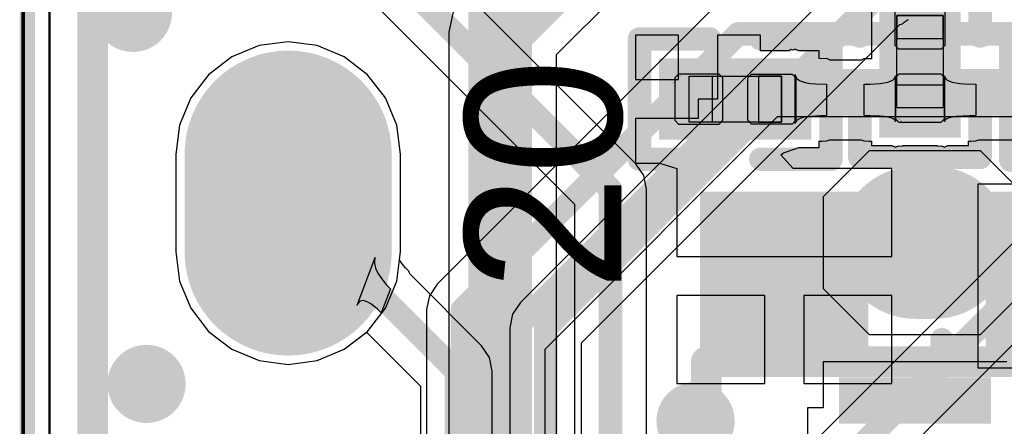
# Model space of a CAD drawing. Header units: millimetres. Extents: x 2.35 to 5.71, y 2.27 to 4.47.
# Tile 23 of 59: x 2.8 to 3.05, y 4.07 to 4.18. Entities that reach past the tile are written whole.
import ezdxf

# ---------------------------------------------------------------- set-up
doc = ezdxf.new("R2010")
doc.units = ezdxf.units.MM
doc.header["$MEASUREMENT"] = 0
for name, color, linetype in [('BottomLayer', 5, 'Continuous'), ('BottomOverlay', 54, 'Continuous'), ('BottomPaste', 16, 'Continuous'), ('BottomSolder', 6, 'Continuous'), ('KeepOutLayer', 6, 'Continuous'), ('Mechanical15', 56, 'Continuous'), ('Mechanical4', 56, 'Continuous'), ('Mechanical5', 56, 'Continuous'), ('MidLayer1', 16, 'Continuous'), ('MidLayer2', 76, 'Continuous'), ('MultiLayer', 9, 'Continuous'), ('PadHoleLayer', 156, 'Continuous'), ('TopLayer', 1, 'Continuous'), ('TopOverlay', 2, 'Continuous'), ('TopPaste', 8, 'Continuous'), ('TopSolder', 216, 'Continuous'), ('ViaHoleLayer', 16, 'Continuous')]:
    doc.layers.add(name, color=color, linetype=linetype)

# ---------------------------------------------------------------- blocks, each defined once
blk = doc.blocks.new('R0201_20')
at = {"layer": 'Mechanical15', "const_width": 0.0001}
blk.add_lwpolyline([(0.01665, -0.004), (0.01465, -0.006)], dxfattribs=at)
at = {"layer": 'Mechanical15', "const_width": 0.00005}
for points in [[(0.01662, -0.004, 1), (0.01667, -0.004, 1)], [(0.01462, -0.006, 1), (0.01467, -0.006, 1)]]:
    blk.add_lwpolyline(points, format="xyb", close=True, dxfattribs=at)
at = {"layer": 'Mechanical4'}
for p, q in [((-0.01111, 0.00591), (0.01252, 0.00591)), ((-0.01111, -0.0059), (-0.01111, 0.00591)), ((0.01252, 0.00591), (0.01252, -0.0059)), ((0.01252, -0.0059), (-0.01111, -0.0059))]:
    blk.add_line(p, q, dxfattribs=at)
at = {"layer": 'Mechanical5'}
for p, q in [((-0.0052, 0.00591), (-0.01111, 0.00591)), ((-0.01111, 0.00591), (-0.01111, -0.0059)), ((-0.0052, -0.0059), (-0.0052, 0.00591)), ((0.00661, 0.00591), (0.01252, 0.00591)), ((0.00661, -0.0059), (0.00661, 0.00591)), ((0.01252, 0.00591), (0.01252, -0.0059)), ((-0.01111, -0.0059), (-0.0052, -0.0059)), ((0.01252, -0.0059), (0.00661, -0.0059))]:
    blk.add_line(p, q, dxfattribs=at)
at = {"layer": 'TopLayer'}
for points in [[(-0.01477, -0.00638), (-0.00284, -0.00638), (-0.01477, 0.00638), (-0.00284, 0.00638)], [(0.00425, -0.00638), (0.01618, -0.00638), (0.00425, 0.00638), (0.01618, 0.00638)]]:
    blk.add_solid(points, dxfattribs=at)
at = {"layer": 'TopOverlay', "const_width": 0.006}
for points in [[(-0.02377, 0.01538), (-0.02377, -0.01538)], [(-0.00584, 0.01538), (-0.02377, 0.01538)], [(0.02518, 0.01538), (0.00725, 0.01538)], [(0.02518, 0.01538), (0.02518, -0.01538)], [(-0.00584, -0.01538), (-0.02377, -0.01538)], [(0.02518, -0.01538), (0.00725, -0.01538)]]:
    blk.add_lwpolyline(points, dxfattribs=at)
at = {"layer": 'TopOverlay', "const_width": 0.003}
for points in [[(-0.02527, 0.01538, 1), (-0.02227, 0.01538, 1)], [(-0.02527, 0.01538, 1), (-0.02227, 0.01538, 1)], [(-0.00734, 0.01538, 1), (-0.00434, 0.01538, 1)], [(0.00575, 0.01538, 1), (0.00875, 0.01538, 1)], [(0.02368, 0.01538, 1), (0.02668, 0.01538, 1)], [(0.02368, 0.01538, 1), (0.02668, 0.01538, 1)], [(-0.02527, -0.01538, 1), (-0.02227, -0.01538, 1)], [(-0.02527, -0.01538, 1), (-0.02227, -0.01538, 1)], [(-0.00734, -0.01538, 1), (-0.00434, -0.01538, 1)], [(0.00575, -0.01538, 1), (0.00875, -0.01538, 1)], [(0.02368, -0.01538, 1), (0.02668, -0.01538, 1)], [(0.02368, -0.01538, 1), (0.02668, -0.01538, 1)]]:
    blk.add_lwpolyline(points, format="xyb", close=True, dxfattribs=at)
at = {"layer": 'TopPaste'}
for p, q in [((-0.01477, 0.00543), (-0.01383, 0.00638)), ((-0.01477, -0.00543), (-0.01477, 0.00543)), ((-0.01383, 0.00638), (-0.00343, 0.00638)), ((-0.00343, 0.00638), (-0.00248, 0.00543)), ((-0.00248, 0.00543), (-0.00248, -0.00543)), ((0.00484, 0.00638), (0.00389, 0.00543)), ((0.00389, 0.00543), (0.00389, -0.00543)), ((0.01524, 0.00638), (0.00484, 0.00638)), ((0.01618, 0.00543), (0.01524, 0.00638)), ((0.01618, -0.00543), (0.01618, 0.00543)), ((-0.01383, -0.00638), (-0.01477, -0.00543)), ((-0.00343, -0.00638), (-0.01383, -0.00638)), ((-0.00248, -0.00543), (-0.00343, -0.00638)), ((0.00389, -0.00543), (0.00484, -0.00638)), ((0.00484, -0.00638), (0.01524, -0.00638)), ((0.01524, -0.00638), (0.01618, -0.00543))]:
    blk.add_line(p, q, dxfattribs=at)
for points in [[(-0.01477, -0.00638), (-0.00284, -0.00638), (-0.01477, 0.00638), (-0.00284, 0.00638)], [(0.00425, -0.00638), (0.01618, -0.00638), (0.00425, 0.00638), (0.01618, 0.00638)]]:
    blk.add_solid(points, dxfattribs=at)
at = {"layer": 'TopSolder'}
for points in [[(-0.01877, -0.01038), (0.00116, -0.01038), (-0.01877, 0.01038), (0.00116, 0.01038)], [(0.00025, -0.01038), (0.02018, -0.01038), (0.00025, 0.01038), (0.02018, 0.01038)]]:
    blk.add_solid(points, dxfattribs=at)
blk = doc.blocks.new('R0201_21')
at = {"layer": 'Mechanical15', "const_width": 0.0001}
blk.add_lwpolyline([(0.01465, -0.006), (0.01665, -0.004)], dxfattribs=at)
at = {"layer": 'Mechanical15', "const_width": 0.00005}
for points in [[(0.01662, -0.004, 1), (0.01667, -0.004, 1)], [(0.01462, -0.006, 1), (0.01467, -0.006, 1)]]:
    blk.add_lwpolyline(points, format="xyb", close=True, dxfattribs=at)
at = {"layer": 'Mechanical4'}
for p, q in [((-0.01111, 0.00591), (0.01252, 0.00591)), ((-0.01111, -0.0059), (-0.01111, 0.00591)), ((0.01252, 0.00591), (0.01252, -0.0059)), ((0.01252, -0.0059), (-0.01111, -0.0059))]:
    blk.add_line(p, q, dxfattribs=at)
at = {"layer": 'Mechanical5'}
for p, q in [((-0.0052, 0.00591), (-0.01111, 0.00591)), ((-0.01111, 0.00591), (-0.01111, -0.0059)), ((-0.0052, -0.0059), (-0.0052, 0.00591)), ((0.00661, 0.00591), (0.01252, 0.00591)), ((0.00661, -0.0059), (0.00661, 0.00591)), ((0.01252, 0.00591), (0.01252, -0.0059)), ((-0.01111, -0.0059), (-0.0052, -0.0059)), ((0.01252, -0.0059), (0.00661, -0.0059))]:
    blk.add_line(p, q, dxfattribs=at)
at = {"layer": 'TopLayer'}
for points in [[(-0.01477, -0.00638), (-0.00284, -0.00638), (-0.01477, 0.00638), (-0.00284, 0.00638)], [(0.00425, -0.00638), (0.01618, -0.00638), (0.00425, 0.00638), (0.01618, 0.00638)]]:
    blk.add_solid(points, dxfattribs=at)
at = {"layer": 'TopOverlay', "const_width": 0.006}
for points in [[(-0.02377, -0.01538), (-0.02377, 0.01538)], [(-0.00584, 0.01538), (-0.02377, 0.01538)], [(0.02518, 0.01538), (0.00725, 0.01538)], [(0.02518, -0.01538), (0.02518, 0.01538)], [(-0.00584, -0.01538), (-0.02377, -0.01538)], [(0.02518, -0.01538), (0.00725, -0.01538)]]:
    blk.add_lwpolyline(points, dxfattribs=at)
at = {"layer": 'TopOverlay', "const_width": 0.003}
for points in [[(-0.02527, 0.01538, 1), (-0.02227, 0.01538, 1)], [(-0.02527, 0.01538, 1), (-0.02227, 0.01538, 1)], [(-0.00734, 0.01538, 1), (-0.00434, 0.01538, 1)], [(0.00575, 0.01538, 1), (0.00875, 0.01538, 1)], [(0.02368, 0.01538, 1), (0.02668, 0.01538, 1)], [(0.02368, 0.01538, 1), (0.02668, 0.01538, 1)], [(-0.02527, -0.01538, 1), (-0.02227, -0.01538, 1)], [(-0.02527, -0.01538, 1), (-0.02227, -0.01538, 1)], [(-0.00734, -0.01538, 1), (-0.00434, -0.01538, 1)], [(0.00575, -0.01538, 1), (0.00875, -0.01538, 1)], [(0.02368, -0.01538, 1), (0.02668, -0.01538, 1)], [(0.02368, -0.01538, 1), (0.02668, -0.01538, 1)]]:
    blk.add_lwpolyline(points, format="xyb", close=True, dxfattribs=at)
at = {"layer": 'TopPaste'}
for p, q in [((-0.01477, 0.00543), (-0.01383, 0.00638)), ((-0.01477, -0.00543), (-0.01477, 0.00543)), ((-0.01383, 0.00638), (-0.00343, 0.00638)), ((-0.00343, 0.00638), (-0.00248, 0.00543)), ((-0.00248, 0.00543), (-0.00248, -0.00543)), ((0.00484, 0.00638), (0.00389, 0.00543)), ((0.00389, 0.00543), (0.00389, -0.00543)), ((0.01524, 0.00638), (0.00484, 0.00638)), ((0.01618, 0.00543), (0.01524, 0.00638)), ((0.01618, -0.00543), (0.01618, 0.00543)), ((-0.01383, -0.00638), (-0.01477, -0.00543)), ((-0.00343, -0.00638), (-0.01383, -0.00638)), ((-0.00248, -0.00543), (-0.00343, -0.00638)), ((0.00389, -0.00543), (0.00484, -0.00638)), ((0.00484, -0.00638), (0.01524, -0.00638)), ((0.01524, -0.00638), (0.01618, -0.00543))]:
    blk.add_line(p, q, dxfattribs=at)
for points in [[(-0.01477, -0.00638), (-0.00284, -0.00638), (-0.01477, 0.00638), (-0.00284, 0.00638)], [(0.00425, -0.00638), (0.01618, -0.00638), (0.00425, 0.00638), (0.01618, 0.00638)]]:
    blk.add_solid(points, dxfattribs=at)
at = {"layer": 'TopSolder'}
for points in [[(-0.01877, -0.01038), (0.00116, -0.01038), (-0.01877, 0.01038), (0.00116, 0.01038)], [(0.00025, -0.01038), (0.02018, -0.01038), (0.00025, 0.01038), (0.02018, 0.01038)]]:
    blk.add_solid(points, dxfattribs=at)
blk = doc.blocks.new('R0201_23')
at = {"layer": 'Mechanical15', "const_width": 0.0001}
blk.add_lwpolyline([(0.01665, -0.004), (0.01465, -0.006)], dxfattribs=at)
at = {"layer": 'Mechanical15', "const_width": 0.00005}
for points in [[(0.01662, -0.004, 1), (0.01667, -0.004, 1)], [(0.01462, -0.006, 1), (0.01467, -0.006, 1)]]:
    blk.add_lwpolyline(points, format="xyb", close=True, dxfattribs=at)
at = {"layer": 'Mechanical4'}
for p, q in [((-0.01111, 0.00591), (0.01252, 0.00591)), ((-0.01111, -0.0059), (-0.01111, 0.00591)), ((0.01252, 0.00591), (0.01252, -0.0059)), ((0.01252, -0.0059), (-0.01111, -0.0059))]:
    blk.add_line(p, q, dxfattribs=at)
at = {"layer": 'Mechanical5'}
for p, q in [((-0.0052, 0.00591), (-0.01111, 0.00591)), ((-0.01111, 0.00591), (-0.01111, -0.0059)), ((-0.0052, -0.0059), (-0.0052, 0.00591)), ((0.00661, 0.00591), (0.01252, 0.00591)), ((0.00661, -0.0059), (0.00661, 0.00591)), ((0.01252, 0.00591), (0.01252, -0.0059)), ((-0.01111, -0.0059), (-0.0052, -0.0059)), ((0.01252, -0.0059), (0.00661, -0.0059))]:
    blk.add_line(p, q, dxfattribs=at)
at = {"layer": 'TopLayer'}
for points in [[(-0.01477, -0.00638), (-0.00284, -0.00638), (-0.01477, 0.00638), (-0.00284, 0.00638)], [(0.00425, -0.00638), (0.01618, -0.00638), (0.00425, 0.00638), (0.01618, 0.00638)]]:
    blk.add_solid(points, dxfattribs=at)
at = {"layer": 'TopOverlay', "const_width": 0.006}
for points in [[(-0.02377, 0.01538), (-0.02377, -0.01538)], [(-0.00584, 0.01538), (-0.02377, 0.01538)], [(0.02518, 0.01538), (0.00725, 0.01538)], [(0.02518, 0.01538), (0.02518, -0.01538)], [(-0.00584, -0.01538), (-0.02377, -0.01538)], [(0.02518, -0.01538), (0.00725, -0.01538)]]:
    blk.add_lwpolyline(points, dxfattribs=at)
at = {"layer": 'TopOverlay', "const_width": 0.003}
for points in [[(-0.02527, 0.01538, 1), (-0.02227, 0.01538, 1)], [(-0.02527, 0.01538, 1), (-0.02227, 0.01538, 1)], [(-0.00734, 0.01538, 1), (-0.00434, 0.01538, 1)], [(0.00575, 0.01538, 1), (0.00875, 0.01538, 1)], [(0.02368, 0.01538, 1), (0.02668, 0.01538, 1)], [(0.02368, 0.01538, 1), (0.02668, 0.01538, 1)], [(-0.02527, -0.01538, 1), (-0.02227, -0.01538, 1)], [(-0.02527, -0.01538, 1), (-0.02227, -0.01538, 1)], [(-0.00734, -0.01538, 1), (-0.00434, -0.01538, 1)], [(0.00575, -0.01538, 1), (0.00875, -0.01538, 1)], [(0.02368, -0.01538, 1), (0.02668, -0.01538, 1)], [(0.02368, -0.01538, 1), (0.02668, -0.01538, 1)]]:
    blk.add_lwpolyline(points, format="xyb", close=True, dxfattribs=at)
at = {"layer": 'TopPaste'}
for p, q in [((-0.01477, 0.00543), (-0.01383, 0.00638)), ((-0.01477, -0.00543), (-0.01477, 0.00543)), ((-0.01383, 0.00638), (-0.00343, 0.00638)), ((-0.00343, 0.00638), (-0.00248, 0.00543)), ((-0.00248, 0.00543), (-0.00248, -0.00543)), ((0.00484, 0.00638), (0.00389, 0.00543)), ((0.00389, 0.00543), (0.00389, -0.00543)), ((0.01524, 0.00638), (0.00484, 0.00638)), ((0.01618, 0.00543), (0.01524, 0.00638)), ((0.01618, -0.00543), (0.01618, 0.00543)), ((-0.01383, -0.00638), (-0.01477, -0.00543)), ((-0.00343, -0.00638), (-0.01383, -0.00638)), ((-0.00248, -0.00543), (-0.00343, -0.00638)), ((0.00389, -0.00543), (0.00484, -0.00638)), ((0.00484, -0.00638), (0.01524, -0.00638)), ((0.01524, -0.00638), (0.01618, -0.00543))]:
    blk.add_line(p, q, dxfattribs=at)
for points in [[(-0.01477, -0.00638), (-0.00284, -0.00638), (-0.01477, 0.00638), (-0.00284, 0.00638)], [(0.00425, -0.00638), (0.01618, -0.00638), (0.00425, 0.00638), (0.01618, 0.00638)]]:
    blk.add_solid(points, dxfattribs=at)
at = {"layer": 'TopSolder'}
for points in [[(-0.01877, -0.01038), (0.00116, -0.01038), (-0.01877, 0.01038), (0.00116, 0.01038)], [(0.00025, -0.01038), (0.02018, -0.01038), (0.00025, 0.01038), (0.02018, 0.01038)]]:
    blk.add_solid(points, dxfattribs=at)
blk = doc.blocks.new('HDR1X6_43')
at = {"layer": 'BottomLayer', "const_width": 0.045}
blk.add_lwpolyline([(0.3875, 0), (0.4125, 0)], dxfattribs=at)
at = {"layer": 'BottomLayer', "const_width": 0.0225}
for points in [[(0.37625, 0, 1), (0.39875, 0, 1)], [(0.40125, 0, 1), (0.42375, 0, 1)]]:
    blk.add_lwpolyline(points, format="xyb", close=True, dxfattribs=at)
at = {"layer": 'BottomSolder', "const_width": 0.053}
blk.add_lwpolyline([(0.3875, 0), (0.4125, 0)], dxfattribs=at)
at = {"layer": 'BottomSolder', "const_width": 0.0265}
for points in [[(0.37425, 0, 1), (0.40075, 0, 1)], [(0.39925, 0, 1), (0.42575, 0, 1)]]:
    blk.add_lwpolyline(points, format="xyb", close=True, dxfattribs=at)
at = {"layer": 'MidLayer1', "const_width": 0.045}
blk.add_lwpolyline([(0.3875, 0), (0.4125, 0)], dxfattribs=at)
at = {"layer": 'MidLayer1', "const_width": 0.0225}
for points in [[(0.37625, 0, 1), (0.39875, 0, 1)], [(0.40125, 0, 1), (0.42375, 0, 1)]]:
    blk.add_lwpolyline(points, format="xyb", close=True, dxfattribs=at)
at = {"layer": 'MidLayer2', "const_width": 0.045}
blk.add_lwpolyline([(0.3875, 0), (0.4125, 0)], dxfattribs=at)
at = {"layer": 'MidLayer2', "const_width": 0.0225}
for points in [[(0.37625, 0, 1), (0.39875, 0, 1)], [(0.40125, 0, 1), (0.42375, 0, 1)]]:
    blk.add_lwpolyline(points, format="xyb", close=True, dxfattribs=at)
at = {"layer": 'MultiLayer', "const_width": 0.045}
blk.add_lwpolyline([(0.3875, 0), (0.4125, 0)], dxfattribs=at)
at = {"layer": 'MultiLayer', "const_width": 0.0225}
for points in [[(0.37625, 0, 1), (0.39875, 0, 1)], [(0.40125, 0, 1), (0.42375, 0, 1)]]:
    blk.add_lwpolyline(points, format="xyb", close=True, dxfattribs=at)
at = {"layer": 'PadHoleLayer', "const_width": 0.01575}
blk.add_lwpolyline([(0.39213, 0, 1), (0.40787, 0, 1)], format="xyb", close=True, dxfattribs=at)
at = {"layer": 'TopLayer', "const_width": 0.045}
blk.add_lwpolyline([(0.3875, 0), (0.4125, 0)], dxfattribs=at)
at = {"layer": 'TopLayer', "const_width": 0.0225}
for points in [[(0.37625, 0, 1), (0.39875, 0, 1)], [(0.40125, 0, 1), (0.42375, 0, 1)]]:
    blk.add_lwpolyline(points, format="xyb", close=True, dxfattribs=at)
at = {"layer": 'TopOverlay', "const_width": 0.00787}
for points in [[(-0.05, 0.05), (0.55, 0.05)], [(-0.05, -0.05), (0.55, -0.05)]]:
    blk.add_lwpolyline(points, dxfattribs=at)
at = {"layer": 'TopSolder', "const_width": 0.053}
blk.add_lwpolyline([(0.3875, 0), (0.4125, 0)], dxfattribs=at)
at = {"layer": 'TopSolder', "const_width": 0.0265}
for points in [[(0.37425, 0, 1), (0.40075, 0, 1)], [(0.39925, 0, 1), (0.42575, 0, 1)]]:
    blk.add_lwpolyline(points, format="xyb", close=True, dxfattribs=at)
blk = doc.blocks.new('LCD_240X240_B_52')
at = {"layer": 'BottomOverlay', "const_width": 0.00394}
blk.add_lwpolyline([(-0.82024, -1.09689), (-0.82024, 0.0535)], dxfattribs=at)
blk = doc.blocks.new('CONN_SMD_YXT_BB10_16P_02_B_56')
at = {"layer": 'BottomLayer'}
for points, const_width in [([(-0.09548, 0.03433), (-0.09548, 0.02933)], 0.035), ([(0.02363, 0.04801), (0.02363, 0.02088)], 0.00787), ([(0.05513, 0.02088), (0.05513, 0.04801)], 0.00787), ([(0.09, 0.03945), (0.09, 0.02445)], 0.025), ([(-0.09548, -0.02944), (-0.09548, -0.03444)], 0.035), ([(0.09, -0.02444), (0.09, -0.03944)], 0.025)]:
    blk.add_lwpolyline(points, dxfattribs=dict(at, const_width=const_width))
for points, const_width in [([(-0.10423, 0.03433, 1), (-0.08673, 0.03433, 1)], 0.0175), ([(0.02166, 0.04801, 1), (0.02559, 0.04801, 1)], 0.00394), ([(0.05316, 0.04801, 1), (0.05709, 0.04801, 1)], 0.00394), ([(0.08375, 0.03945, 1), (0.09625, 0.03945, 1)], 0.0125), ([(-0.10423, 0.02933, 1), (-0.08673, 0.02933, 1)], 0.0175), ([(0.08375, 0.02445, 1), (0.09625, 0.02445, 1)], 0.0125), ([(0.02166, 0.02088, 1), (0.02559, 0.02088, 1)], 0.00394), ([(0.05316, 0.02088, 1), (0.05709, 0.02088, 1)], 0.00394), ([(-0.10423, -0.02944, 1), (-0.08673, -0.02944, 1)], 0.0175), ([(0.08375, -0.02444, 1), (0.09625, -0.02444, 1)], 0.0125), ([(-0.10423, -0.03444, 1), (-0.08673, -0.03444, 1)], 0.0175), ([(0.08375, -0.03944, 1), (0.09625, -0.03944, 1)], 0.0125)]:
    blk.add_lwpolyline(points, format="xyb", close=True, dxfattribs=dict(at, const_width=const_width))
for points in [[(-0.05905, 0.01695), (-0.05118, 0.01695), (-0.05905, 0.05195), (-0.05118, 0.05195)], [(-0.0433, 0.01695), (-0.03543, 0.01695), (-0.0433, 0.05195), (-0.03543, 0.05195)], [(-0.02755, 0.01695), (-0.01968, 0.01695), (-0.02755, 0.05195), (-0.01968, 0.05195)], [(-0.01181, 0.01695), (-0.00394, 0.01695), (-0.01181, 0.05195), (-0.00394, 0.05195)], [(0.00394, 0.01695), (0.01181, 0.01695), (0.00394, 0.05195), (0.01181, 0.05195)], [(0.04331, 0.05195), (0.03544, 0.05195), (0.04331, 0.01695), (0.03544, 0.01695)], [(-0.05905, -0.05194), (-0.05118, -0.05194), (-0.05905, -0.01694), (-0.05118, -0.01694)], [(-0.0433, -0.05194), (-0.03543, -0.05194), (-0.0433, -0.01694), (-0.03543, -0.01694)], [(-0.02756, -0.05194), (-0.01969, -0.05194), (-0.02756, -0.01694), (-0.01969, -0.01694)], [(-0.0118, -0.05194), (-0.00393, -0.05194), (-0.0118, -0.01694), (-0.00393, -0.01694)], [(0.00394, -0.05194), (0.01181, -0.05194), (0.00394, -0.01694), (0.01181, -0.01694)], [(0.0197, -0.05194), (0.02757, -0.05194), (0.0197, -0.01694), (0.02757, -0.01694)], [(0.04331, -0.01694), (0.03544, -0.01694), (0.04331, -0.05194), (0.03544, -0.05194)], [(0.05905, -0.01694), (0.05118, -0.01694), (0.05905, -0.05194), (0.05118, -0.05194)]]:
    blk.add_solid(points, dxfattribs=at)
at = {"layer": 'BottomOverlay'}
for points, const_width in [([(-0.06778, 0.04369, 1), (-0.07237, 0.04369, 1)], 0.00591), ([(-0.07385, 0.04369, 1), (-0.0709, 0.04369, 1)], 0.00295), ([(-0.06925, 0.04369, 1), (-0.0663, 0.04369, 1)], 0.00295), ([(-0.07218, 0.02755, 1), (-0.06922, 0.02755, 1)], 0.00295), ([(-0.06758, 0.02755, 1), (-0.06463, 0.02755, 1)], 0.00295), ([(0.06464, 0.02755, 1), (0.06759, 0.02755, 1)], 0.00295), ([(0.06923, 0.02755, 1), (0.07218, 0.02755, 1)], 0.00295), ([(-0.09596, 0.00472, 1), (-0.09301, 0.00472, 1)], 0.00295), ([(0.09301, 0.00476, 1), (0.09597, 0.00476, 1)], 0.00295), ([(-0.09596, -0.0048, 1), (-0.09301, -0.0048, 1)], 0.00295), ([(0.09301, -0.00476, 1), (0.09597, -0.00476, 1)], 0.00295), ([(-0.07218, -0.02757, 1), (-0.06922, -0.02757, 1)], 0.00295), ([(-0.06758, -0.02757, 1), (-0.06463, -0.02757, 1)], 0.00295), ([(0.06463, -0.02757, 1), (0.06759, -0.02757, 1)], 0.00295), ([(0.06923, -0.02757, 1), (0.07218, -0.02757, 1)], 0.00295)]:
    blk.add_lwpolyline(points, format="xyb", close=True, dxfattribs=dict(at, const_width=const_width))
at = {"layer": 'BottomOverlay', "const_width": 0.00591}
for points in [[(-0.06611, 0.02755), (-0.0707, 0.02755)], [(0.07071, 0.02755), (0.06611, 0.02755)], [(-0.09449, -0.0048), (-0.09449, 0.00472)], [(0.09449, -0.00476), (0.09449, 0.00476)], [(-0.06611, -0.02757), (-0.0707, -0.02757)], [(0.07071, -0.02757), (0.06611, -0.02757)]]:
    blk.add_lwpolyline(points, dxfattribs=at)
at = {"layer": 'BottomPaste'}
for points, const_width in [([(-0.09548, 0.03433), (-0.09548, 0.02933)], 0.035), ([(0.02363, 0.04801), (0.02363, 0.02088)], 0.00787), ([(0.05513, 0.02088), (0.05513, 0.04801)], 0.00787), ([(0.09, 0.03945), (0.09, 0.02445)], 0.025), ([(-0.09548, -0.02944), (-0.09548, -0.03444)], 0.035), ([(0.09, -0.02444), (0.09, -0.03944)], 0.025)]:
    blk.add_lwpolyline(points, dxfattribs=dict(at, const_width=const_width))
for points, const_width in [([(-0.10423, 0.03433, 1), (-0.08673, 0.03433, 1)], 0.0175), ([(0.02166, 0.04801, 1), (0.02559, 0.04801, 1)], 0.00394), ([(0.05316, 0.04801, 1), (0.05709, 0.04801, 1)], 0.00394), ([(0.08375, 0.03945, 1), (0.09625, 0.03945, 1)], 0.0125), ([(-0.10423, 0.02933, 1), (-0.08673, 0.02933, 1)], 0.0175), ([(0.08375, 0.02445, 1), (0.09625, 0.02445, 1)], 0.0125), ([(0.02166, 0.02088, 1), (0.02559, 0.02088, 1)], 0.00394), ([(0.05316, 0.02088, 1), (0.05709, 0.02088, 1)], 0.00394), ([(-0.10423, -0.02944, 1), (-0.08673, -0.02944, 1)], 0.0175), ([(0.08375, -0.02444, 1), (0.09625, -0.02444, 1)], 0.0125), ([(-0.10423, -0.03444, 1), (-0.08673, -0.03444, 1)], 0.0175), ([(0.08375, -0.03944, 1), (0.09625, -0.03944, 1)], 0.0125)]:
    blk.add_lwpolyline(points, format="xyb", close=True, dxfattribs=dict(at, const_width=const_width))
for points in [[(-0.05905, 0.01695), (-0.05118, 0.01695), (-0.05905, 0.05195), (-0.05118, 0.05195)], [(-0.0433, 0.01695), (-0.03543, 0.01695), (-0.0433, 0.05195), (-0.03543, 0.05195)], [(-0.02755, 0.01695), (-0.01968, 0.01695), (-0.02755, 0.05195), (-0.01968, 0.05195)], [(-0.01181, 0.01695), (-0.00394, 0.01695), (-0.01181, 0.05195), (-0.00394, 0.05195)], [(0.00394, 0.01695), (0.01181, 0.01695), (0.00394, 0.05195), (0.01181, 0.05195)], [(0.04331, 0.05195), (0.03544, 0.05195), (0.04331, 0.01695), (0.03544, 0.01695)], [(-0.05905, -0.05194), (-0.05118, -0.05194), (-0.05905, -0.01694), (-0.05118, -0.01694)], [(-0.0433, -0.05194), (-0.03543, -0.05194), (-0.0433, -0.01694), (-0.03543, -0.01694)], [(-0.02756, -0.05194), (-0.01969, -0.05194), (-0.02756, -0.01694), (-0.01969, -0.01694)], [(-0.0118, -0.05194), (-0.00393, -0.05194), (-0.0118, -0.01694), (-0.00393, -0.01694)], [(0.00394, -0.05194), (0.01181, -0.05194), (0.00394, -0.01694), (0.01181, -0.01694)], [(0.0197, -0.05194), (0.02757, -0.05194), (0.0197, -0.01694), (0.02757, -0.01694)], [(0.04331, -0.01694), (0.03544, -0.01694), (0.04331, -0.05194), (0.03544, -0.05194)], [(0.05905, -0.01694), (0.05118, -0.01694), (0.05905, -0.05194), (0.05118, -0.05194)]]:
    blk.add_solid(points, dxfattribs=at)
at = {"layer": 'BottomSolder'}
for points, const_width in [([(-0.09548, 0.03433), (-0.09548, 0.02933)], 0.03894), ([(0.02363, 0.04801), (0.02363, 0.02088)], 0.01181), ([(0.05513, 0.02088), (0.05513, 0.04801)], 0.01181), ([(0.09, 0.03945), (0.09, 0.02445)], 0.02894), ([(-0.09548, -0.02944), (-0.09548, -0.03444)], 0.03894), ([(0.09, -0.02444), (0.09, -0.03944)], 0.02894)]:
    blk.add_lwpolyline(points, dxfattribs=dict(at, const_width=const_width))
for points, const_width in [([(-0.10521, 0.03433, 1), (-0.08575, 0.03433, 1)], 0.01947), ([(0.02067, 0.04801, 1), (0.02658, 0.04801, 1)], 0.00591), ([(0.05217, 0.04801, 1), (0.05808, 0.04801, 1)], 0.00591), ([(0.08277, 0.03945, 1), (0.09723, 0.03945, 1)], 0.01447), ([(-0.10521, 0.02933, 1), (-0.08575, 0.02933, 1)], 0.01947), ([(0.08277, 0.02445, 1), (0.09723, 0.02445, 1)], 0.01447), ([(0.02067, 0.02088, 1), (0.02658, 0.02088, 1)], 0.00591), ([(0.05217, 0.02088, 1), (0.05808, 0.02088, 1)], 0.00591), ([(-0.10521, -0.02944, 1), (-0.08575, -0.02944, 1)], 0.01947), ([(0.08277, -0.02444, 1), (0.09723, -0.02444, 1)], 0.01447), ([(-0.10521, -0.03444, 1), (-0.08575, -0.03444, 1)], 0.01947), ([(0.08277, -0.03944, 1), (0.09723, -0.03944, 1)], 0.01447)]:
    blk.add_lwpolyline(points, format="xyb", close=True, dxfattribs=dict(at, const_width=const_width))
for points in [[(-0.06102, 0.01498), (-0.04921, 0.01498), (-0.06102, 0.05391), (-0.04921, 0.05391)], [(-0.04527, 0.01498), (-0.03346, 0.01498), (-0.04527, 0.05391), (-0.03346, 0.05391)], [(-0.02952, 0.01498), (-0.01771, 0.01498), (-0.02952, 0.05391), (-0.01771, 0.05391)], [(-0.01378, 0.01498), (-0.00197, 0.01498), (-0.01378, 0.05391), (-0.00197, 0.05391)], [(0.00197, 0.01498), (0.01378, 0.01498), (0.00197, 0.05391), (0.01378, 0.05391)], [(0.04528, 0.05391), (0.03347, 0.05391), (0.04528, 0.01498), (0.03347, 0.01498)], [(-0.06102, -0.05391), (-0.04921, -0.05391), (-0.06102, -0.01498), (-0.04921, -0.01498)], [(-0.04527, -0.05391), (-0.03346, -0.05391), (-0.04527, -0.01498), (-0.03346, -0.01498)], [(-0.02953, -0.05391), (-0.01772, -0.05391), (-0.02953, -0.01498), (-0.01772, -0.01498)], [(-0.01377, -0.05391), (-0.00196, -0.05391), (-0.01377, -0.01498), (-0.00196, -0.01498)], [(0.00197, -0.05391), (0.01378, -0.05391), (0.00197, -0.01498), (0.01378, -0.01498)], [(0.01773, -0.05391), (0.02954, -0.05391), (0.01773, -0.01498), (0.02954, -0.01498)], [(0.04528, -0.01498), (0.03347, -0.01498), (0.04528, -0.05391), (0.03347, -0.05391)], [(0.06102, -0.01498), (0.04921, -0.01498), (0.06102, -0.05391), (0.04921, -0.05391)]]:
    blk.add_solid(points, dxfattribs=at)
blk = doc.blocks.new('SOT_23_3_65')
at = {"layer": 'TopLayer'}
for points in [[(0.00957, 0.10175), (-0.02543, 0.10175), (0.00957, 0.06675), (-0.02543, 0.06675)], [(-0.02693, 0.00876), (-0.06193, 0.00876), (-0.02693, -0.02625), (-0.06193, -0.02625)], [(0.04607, 0.00876), (0.01107, 0.00876), (0.04607, -0.02625), (0.01107, -0.02625)]]:
    blk.add_solid(points, dxfattribs=at)
at = {"layer": 'TopOverlay', "const_width": 0.00787}
for points in [[(0.04848, 0.06437), (-0.06569, 0.06437)], [(-0.06569, 0.06437), (-0.06569, 0.01319)], [(0.04848, 0.06437), (0.04848, 0.01319)], [(0.04848, 0.01319), (-0.06569, 0.01319)]]:
    blk.add_lwpolyline(points, dxfattribs=at)
at = {"layer": 'TopOverlay', "const_width": 0.00394}
for points in [[(-0.06766, 0.06437, 1), (-0.06372, 0.06437, 1)], [(-0.06766, 0.06437, 1), (-0.06372, 0.06437, 1)], [(0.04652, 0.06437, 1), (0.05045, 0.06437, 1)], [(0.04652, 0.06437, 1), (0.05045, 0.06437, 1)], [(-0.06766, 0.01319, 1), (-0.06372, 0.01319, 1)], [(-0.06766, 0.01319, 1), (-0.06372, 0.01319, 1)], [(0.04652, 0.01319, 1), (0.05045, 0.01319, 1)], [(0.04652, 0.01319, 1), (0.05045, 0.01319, 1)]]:
    blk.add_lwpolyline(points, format="xyb", close=True, dxfattribs=at)
at = {"layer": 'TopPaste'}
for points in [[(0.00957, 0.10175), (-0.02543, 0.10175), (0.00957, 0.06675), (-0.02543, 0.06675)], [(-0.02693, 0.00876), (-0.06193, 0.00876), (-0.02693, -0.02625), (-0.06193, -0.02625)], [(0.04607, 0.00876), (0.01107, 0.00876), (0.04607, -0.02625), (0.01107, -0.02625)]]:
    blk.add_solid(points, dxfattribs=at)
at = {"layer": 'TopSolder'}
for points in [[(0.01357, 0.10576), (-0.02943, 0.10576), (0.01357, 0.06276), (-0.02943, 0.06276)], [(-0.02293, 0.01276), (-0.06593, 0.01276), (-0.02293, -0.03025), (-0.06593, -0.03025)], [(0.05007, 0.01276), (0.00707, 0.01276), (0.05007, -0.03025), (0.00707, -0.03025)]]:
    blk.add_solid(points, dxfattribs=at)

msp = doc.modelspace()

# ---------------------------------------------------------------- linework, layer by layer
at = {"layer": 'BottomLayer'}
for p, q in [((2.8072, 3.39785), (2.8072, 4.29886)), ((2.97696, 4.18062), (2.90646, 4.11012)), ((2.86091, 4.17113), (2.85398, 4.16826)), ((2.86835, 4.17211), (2.86091, 4.17113)), ((2.87579, 4.17113), (2.86835, 4.17211)), ((2.88272, 4.16826), (2.87579, 4.17113)), ((2.85398, 4.16826), (2.84802, 4.16369)), ((2.88867, 4.16369), (2.88272, 4.16826)), ((2.84802, 4.16369), (2.84345, 4.15774)), ((2.89324, 4.15774), (2.88867, 4.16369)), ((2.84345, 4.15774), (2.84058, 4.1508)), ((2.89611, 4.1508), (2.89324, 4.15774)), ((2.93412, 4.09353), (2.99355, 4.15296)), ((2.99355, 4.15296), (3.17415, 4.15296)), ((2.84058, 4.1508), (2.8396, 4.14336)), ((2.89709, 4.14336), (2.89611, 4.1508)), ((2.8396, 4.14336), (2.8396, 4.11836)), ((2.89709, 4.11836), (2.89709, 4.14336)), ((3.01692, 4.14423), (3.00517, 4.13248)), ((3.04542, 4.14423), (3.01692, 4.14423)), ((3.05717, 4.13248), (3.04542, 4.14423)), ((3.00517, 4.13248), (3.00517, 4.10898)), ((2.8396, 4.11836), (2.84058, 4.11092)), ((2.89611, 4.11092), (2.89709, 4.11836)), ((2.84058, 4.11092), (2.84345, 4.10399)), ((2.89324, 4.10399), (2.89611, 4.11092)), ((2.90646, 4.11012), (2.90447, 4.10714)), ((3.00517, 4.10898), (3.01692, 4.09723)), ((3.04542, 4.09723), (3.05717, 4.10898)), ((2.90447, 4.10714), (2.90377, 4.10363)), ((2.84345, 4.10399), (2.84802, 4.09804)), ((2.88867, 4.09804), (2.89324, 4.10399)), ((2.90377, 4.10363), (2.90377, 3.55226)), ((2.84802, 4.09804), (2.85398, 4.09347)), ((2.88272, 4.09347), (2.88867, 4.09804)), ((3.01692, 4.09723), (3.04542, 4.09723)), ((2.85398, 4.09347), (2.86091, 4.0906)), ((2.87579, 4.0906), (2.88272, 4.09347)), ((2.93412, 3.56103), (2.93412, 4.09353)), ((2.86091, 4.0906), (2.86835, 4.08962)), ((2.86835, 4.08962), (2.87579, 4.0906)), ((3.05217, 4.0903), (3.00517, 4.0903)), ((3.00517, 4.0903), (3.00517, 4.07855)), ((3.00517, 4.07855), (3.00117, 4.07855)), ((3.00117, 4.07855), (3.00117, 4.06518))]:
    msp.add_line(p, q, dxfattribs=at)
for points, const_width in [([(2.82365, 4.1795, 1), (2.83365, 4.1795, 1)], 0.01), ([(2.98195, 4.17413, 1), (2.98495, 4.17413, 1)], 0.003), ([(2.98195, 4.17413, 1), (2.98495, 4.17413, 1)], 0.003), ([(2.98825, 4.16213, 1), (2.99125, 4.16213, 1)], 0.003), ([(2.98825, 4.16213, 1), (2.99125, 4.16213, 1)], 0.003), ([(2.91145, 4.10363, 1), (2.91445, 4.10363, 1)], 0.003), ([(2.91145, 4.10363, 1), (2.91445, 4.10363, 1)], 0.003), ([(2.92345, 4.09733, 1), (2.92645, 4.09733, 1)], 0.003), ([(2.92345, 4.09733, 1), (2.92645, 4.09733, 1)], 0.003), ([(2.82713, 4.08463, 1), (2.83713, 4.08463, 1)], 0.01), ([(2.96755, 4.07513, 1), (2.97755, 4.07513, 1)], 0.01)]:
    msp.add_lwpolyline(points, format="xyb", close=True, dxfattribs=dict(at, const_width=const_width))
at = {"layer": 'BottomLayer', "const_width": 0.006}
for points in [[(2.91295, 4.10363), (2.98345, 4.17413)], [(2.98345, 4.17413), (3.23068, 4.17413)], [(2.92495, 4.09733), (2.98975, 4.16213)], [(2.98975, 4.16213), (3.17795, 4.16213)], [(2.91295, 3.55226), (2.91295, 4.10363)], [(2.92495, 3.55723), (2.92495, 4.09733)]]:
    msp.add_lwpolyline(points, dxfattribs=at)
at = {"layer": 'KeepOutLayer', "const_width": 0.001}
msp.add_lwpolyline([(2.80058, 4.43573), (2.80058, 3.29512)], dxfattribs=at)
at = {"layer": 'MidLayer1'}
for p, q in [((2.8072, 3.39785), (2.8072, 4.29886)), ((2.95729, 4.14087), (2.89478, 4.20338)), ((2.88153, 4.19067), (2.94162, 4.13058)), ((2.86091, 4.17113), (2.85398, 4.16826)), ((2.86835, 4.17211), (2.86091, 4.17113)), ((2.87579, 4.17113), (2.86835, 4.17211)), ((2.88272, 4.16826), (2.87579, 4.17113)), ((2.85398, 4.16826), (2.84802, 4.16369)), ((2.88867, 4.16369), (2.88272, 4.16826)), ((2.84802, 4.16369), (2.84345, 4.15774)), ((2.89324, 4.15774), (2.88867, 4.16369)), ((2.84345, 4.15774), (2.84058, 4.1508)), ((2.89611, 4.1508), (2.89324, 4.15774)), ((2.84058, 4.1508), (2.8396, 4.14336)), ((2.89709, 4.14336), (2.89611, 4.1508)), ((2.8396, 4.14336), (2.8396, 4.11836)), ((2.89709, 4.11836), (2.89709, 4.14336)), ((2.95928, 4.13789), (2.95729, 4.14087)), ((2.95997, 4.13438), (2.95928, 4.13789)), ((2.95997, 4.04726), (2.95997, 4.13438)), ((2.94162, 4.13058), (2.94162, 4.03978)), ((2.8396, 4.11836), (2.84058, 4.11092)), ((2.89684, 4.11646), (2.89709, 4.11836)), ((2.88596, 4.10475), (2.89062, 4.11698)), ((2.89045, 4.11636), (2.89041, 4.1157)), ((2.89041, 4.1157), (2.89049, 4.115)), ((2.89062, 4.11698), (2.89045, 4.11636)), ((2.89049, 4.115), (2.89069, 4.11426)), ((2.89686, 4.11643), (2.89684, 4.11646)), ((2.89688, 4.11629), (2.89686, 4.11643)), ((2.89703, 4.11601), (2.89688, 4.11629)), ((2.89688, 4.11629), (2.89688, 4.11629)), ((2.89732, 4.11557), (2.89703, 4.11601)), ((2.89776, 4.11501), (2.89732, 4.11557)), ((2.89835, 4.11433), (2.89776, 4.11501)), ((2.89069, 4.11426), (2.89101, 4.11347)), ((2.89101, 4.11347), (2.89146, 4.11265)), ((2.89146, 4.11265), (2.89203, 4.11179)), ((2.89918, 4.11346), (2.89835, 4.11433)), ((2.89946, 4.11273), (2.89918, 4.11346)), ((2.91784, 4.09435), (2.89946, 4.11273)), ((2.84058, 4.11092), (2.84345, 4.10399)), ((2.89203, 4.11179), (2.89273, 4.11089)), ((2.89273, 4.11089), (2.89354, 4.10995)), ((2.89354, 4.10995), (2.89449, 4.10897)), ((2.89449, 4.10897), (2.89214, 4.10283)), ((2.88623, 4.10528), (2.88596, 4.10475)), ((2.88658, 4.10566), (2.88623, 4.10528)), ((2.88701, 4.10587), (2.88658, 4.10566)), ((2.88751, 4.10592), (2.88701, 4.10587)), ((2.88809, 4.10581), (2.88751, 4.10592)), ((2.88875, 4.10554), (2.88809, 4.10581)), ((2.88948, 4.10511), (2.88875, 4.10554)), ((2.89029, 4.10451), (2.88948, 4.10511)), ((2.84345, 4.10399), (2.84802, 4.09804)), ((2.89118, 4.10375), (2.89029, 4.10451)), ((2.89214, 4.10283), (2.89118, 4.10375)), ((2.84802, 4.09804), (2.85398, 4.09347)), ((2.88272, 4.09347), (2.8884, 4.09783)), ((2.8884, 4.09783), (2.90217, 4.08406)), ((2.85398, 4.09347), (2.86091, 4.0906)), ((2.87579, 4.0906), (2.88272, 4.09347)), ((2.91983, 4.09137), (2.91784, 4.09435)), ((2.86091, 4.0906), (2.86835, 4.08962)), ((2.86835, 4.08962), (2.87579, 4.0906)), ((2.92052, 4.08786), (2.91983, 4.09137)), ((2.92052, 3.94973), (2.92052, 4.08786)), ((2.90217, 4.08406), (2.90217, 3.94593))]:
    msp.add_line(p, q, dxfattribs=at)
at = {"layer": 'MidLayer1', "const_width": 0.006}
for points in [[(2.86835, 4.21683), (2.9508, 4.13438)], [(2.9508, 4.03978), (2.9508, 4.13438)], [(2.86835, 4.13086), (2.91135, 4.08786)], [(2.91135, 3.94593), (2.91135, 4.08786)]]:
    msp.add_lwpolyline(points, dxfattribs=at)
at = {"layer": 'MidLayer1'}
for points, const_width in [([(2.82365, 4.1795, 1), (2.83365, 4.1795, 1)], 0.01), ([(2.9493, 4.13438, 1), (2.9523, 4.13438, 1)], 0.003), ([(2.9493, 4.13438, 1), (2.9523, 4.13438, 1)], 0.003), ([(2.86685, 4.13086, 1), (2.86985, 4.13086, 1)], 0.003), ([(2.82713, 4.08463, 1), (2.83713, 4.08463, 1)], 0.01), ([(2.90985, 4.08786, 1), (2.91285, 4.08786, 1)], 0.003), ([(2.90985, 4.08786, 1), (2.91285, 4.08786, 1)], 0.003), ([(2.96755, 4.07513, 1), (2.97755, 4.07513, 1)], 0.01)]:
    msp.add_lwpolyline(points, format="xyb", close=True, dxfattribs=dict(at, const_width=const_width))
at = {"layer": 'MidLayer2'}
for p, q in [((2.8072, 3.39785), (2.8072, 4.29836)), ((3.0118, 4.18946), (2.92776, 4.10542)), ((3.12326, 4.19022), (2.99956, 4.06652)), ((2.94342, 4.09513), (3.02477, 4.17648)), ((3.02477, 4.17648), (3.02546, 4.17673)), ((3.02546, 4.17673), (3.0259, 4.17713)), ((3.0259, 4.17713), (3.02614, 4.17731)), ((3.02614, 4.17731), (3.0264, 4.17747)), ((3.0264, 4.17747), (3.02669, 4.17762)), ((3.02669, 4.17762), (3.02703, 4.17776)), ((3.01522, 4.05623), (3.13355, 4.17456)), ((2.86091, 4.17113), (2.85398, 4.16826)), ((2.86835, 4.17211), (2.86091, 4.17113)), ((2.87579, 4.17113), (2.86835, 4.17211)), ((2.88272, 4.16826), (2.87579, 4.17113)), ((2.85398, 4.16826), (2.84802, 4.16369)), ((2.88867, 4.16369), (2.88272, 4.16826)), ((2.84802, 4.16369), (2.84345, 4.15774)), ((2.89324, 4.15774), (2.88867, 4.16369)), ((2.84345, 4.15774), (2.84058, 4.1508)), ((2.89611, 4.1508), (2.89324, 4.15774)), ((2.84058, 4.1508), (2.8396, 4.14336)), ((2.89709, 4.14336), (2.89611, 4.1508)), ((2.8396, 4.14336), (2.8396, 4.11836)), ((2.89709, 4.11836), (2.89709, 4.14336)), ((2.8396, 4.11836), (2.84058, 4.11092)), ((2.89611, 4.11092), (2.89709, 4.11836)), ((2.84058, 4.11092), (2.84345, 4.10399)), ((2.89324, 4.10399), (2.89611, 4.11092)), ((2.92776, 4.10542), (2.92577, 4.10244)), ((2.84345, 4.10399), (2.84802, 4.09804)), ((2.88867, 4.09804), (2.89324, 4.10399)), ((2.92577, 4.10244), (2.92507, 4.09893)), ((2.84802, 4.09804), (2.85398, 4.09347)), ((2.88272, 4.09347), (2.88867, 4.09804)), ((2.92507, 4.09893), (2.92507, 3.54263)), ((2.94342, 3.97312), (2.94342, 4.09513)), ((2.85398, 4.09347), (2.86091, 4.0906)), ((2.87579, 4.0906), (2.88272, 4.09347)), ((2.86091, 4.0906), (2.86835, 4.08962)), ((2.86835, 4.08962), (2.87579, 4.0906))]:
    msp.add_line(p, q, dxfattribs=at)
at = {"layer": 'MidLayer2', "const_width": 0.006}
for points in [[(2.93425, 4.09893), (3.02995, 4.19463)], [(3.00605, 4.06003), (3.12975, 4.18373)], [(2.93425, 3.54263), (2.93425, 4.09893)]]:
    msp.add_lwpolyline(points, dxfattribs=at)
at = {"layer": 'MidLayer2'}
for points, const_width in [([(2.82365, 4.1795, 1), (2.83365, 4.1795, 1)], 0.01), ([(2.93275, 4.09893, 1), (2.93575, 4.09893, 1)], 0.003), ([(2.93275, 4.09893, 1), (2.93575, 4.09893, 1)], 0.003), ([(2.82713, 4.08463, 1), (2.83713, 4.08463, 1)], 0.01), ([(2.96755, 4.07513, 1), (2.97755, 4.07513, 1)], 0.01)]:
    msp.add_lwpolyline(points, format="xyb", close=True, dxfattribs=dict(at, const_width=const_width))
at = {"layer": 'MultiLayer', "const_width": 0.01}
for points in [[(2.82365, 4.1795, 1), (2.83365, 4.1795, 1)], [(2.82713, 4.08463, 1), (2.83713, 4.08463, 1)], [(2.96755, 4.07513, 1), (2.97755, 4.07513, 1)]]:
    msp.add_lwpolyline(points, format="xyb", close=True, dxfattribs=at)
at = {"layer": 'TopLayer'}
for p, q in [((2.80729, 3.68343), (2.80755, 4.29873)), ((2.93701, 4.16883), (2.97255, 4.20437)), ((3.01757, 4.18142), (3.01757, 4.16778)), ((2.91053, 4.1798), (2.90948, 4.17453)), ((2.90948, 4.17453), (2.90948, 3.99284)), ((2.9682, 4.17383), (2.95723, 4.17383)), ((2.95723, 4.17383), (2.95723, 4.16245)), ((2.9682, 4.16245), (2.9682, 4.17383)), ((2.98917, 4.17383), (2.9782, 4.17383)), ((2.9782, 4.17383), (2.9782, 4.15745)), ((2.98917, 4.16983), (2.98917, 4.17383)), ((2.86091, 4.17113), (2.85398, 4.16826)), ((2.86835, 4.17211), (2.86091, 4.17113)), ((2.87579, 4.17113), (2.86835, 4.17211)), ((2.88272, 4.16826), (2.87579, 4.17113)), ((2.85398, 4.16826), (2.84802, 4.16369)), ((2.88867, 4.16369), (2.88272, 4.16826)), ((2.93701, 4.02759), (2.93701, 4.16883)), ((2.99653, 4.16983), (2.98917, 4.16983)), ((2.99698, 4.17011), (2.99653, 4.16983)), ((2.99754, 4.16998), (2.99698, 4.17011)), ((2.99807, 4.1702), (2.99754, 4.16998)), ((2.99897, 4.16983), (2.99807, 4.1702)), ((3.00419, 4.16983), (2.99897, 4.16983)), ((3.00419, 4.16779), (3.00419, 4.16983)), ((3.00629, 4.16772), (3.00419, 4.16779)), ((3.00694, 4.16743), (3.00629, 4.16772)), ((3.01491, 4.16743), (3.00694, 4.16743)), ((3.0156, 4.16772), (3.01491, 4.16743)), ((3.01695, 4.16774), (3.0156, 4.16772)), ((3.01757, 4.16778), (3.01695, 4.16774)), ((2.84802, 4.16369), (2.84345, 4.15774)), ((2.89324, 4.15774), (2.88867, 4.16369)), ((2.99807, 4.15119), (2.99807, 4.16371)), ((2.99807, 4.16371), (2.99815, 4.16324)), ((2.99815, 4.16324), (2.99839, 4.16282)), ((2.99839, 4.16282), (2.99879, 4.16244)), ((3.02337, 4.1626), (3.02361, 4.16296)), ((3.02361, 4.16296), (3.02369, 4.16336)), ((3.02369, 4.16336), (3.02369, 4.15167)), ((3.03621, 4.15167), (3.03621, 4.16336)), ((3.03621, 4.16336), (3.03629, 4.16296)), ((3.03629, 4.16296), (3.03653, 4.1626)), ((2.95723, 4.16245), (2.9682, 4.16245)), ((2.99879, 4.16244), (2.99935, 4.16212)), ((2.99935, 4.16212), (3.00007, 4.16185)), ((3.00007, 4.16185), (3.00095, 4.16163)), ((3.00095, 4.16163), (3.00199, 4.16145)), ((3.00199, 4.16145), (3.00319, 4.16133)), ((3.00319, 4.16133), (3.00607, 4.16123)), ((3.00607, 4.16123), (3.00607, 4.15323)), ((3.01569, 4.16123), (3.01721, 4.16125)), ((3.01569, 4.15323), (3.01569, 4.16123)), ((3.01721, 4.16125), (3.01977, 4.16142)), ((3.01977, 4.16142), (3.02081, 4.16157)), ((3.02081, 4.16157), (3.02169, 4.16176)), ((3.02169, 4.16176), (3.02241, 4.162)), ((3.02241, 4.162), (3.02297, 4.16228)), ((3.02297, 4.16228), (3.02337, 4.1626)), ((3.03653, 4.1626), (3.03693, 4.16228)), ((3.03693, 4.16228), (3.03749, 4.162)), ((3.03749, 4.162), (3.03821, 4.16176)), ((3.03821, 4.16176), (3.03909, 4.16157)), ((3.03909, 4.16157), (3.04013, 4.16142)), ((3.04013, 4.16142), (3.04133, 4.16132)), ((3.04133, 4.16132), (3.04421, 4.16123)), ((3.04421, 4.16123), (3.04421, 4.15323)), ((2.84345, 4.15774), (2.84058, 4.1508)), ((2.89611, 4.1508), (2.89324, 4.15774)), ((2.9782, 4.15745), (2.9732, 4.15745)), ((2.9732, 4.15745), (2.9732, 4.15245)), ((3.00095, 4.1529), (3.00007, 4.15272)), ((3.00455, 4.15321), (3.00095, 4.1529)), ((3.00607, 4.15323), (3.00455, 4.15321)), ((3.01721, 4.15321), (3.01569, 4.15323)), ((3.01977, 4.15309), (3.01721, 4.15321)), ((3.02081, 4.15298), (3.01977, 4.15309)), ((3.02169, 4.15284), (3.02081, 4.15298)), ((3.02241, 4.15267), (3.02169, 4.15284)), ((3.03821, 4.15284), (3.03749, 4.15267)), ((3.03909, 4.15298), (3.03821, 4.15284)), ((3.04269, 4.15321), (3.03909, 4.15298)), ((3.04421, 4.15323), (3.04269, 4.15321)), ((2.84058, 4.1508), (2.8396, 4.14336)), ((2.89709, 4.14336), (2.89611, 4.1508)), ((2.9732, 4.15245), (2.95723, 4.15245)), ((2.95723, 4.15245), (2.95723, 4.14107)), ((2.99815, 4.15158), (2.99807, 4.15119)), ((2.99839, 4.15193), (2.99815, 4.15158)), ((2.99879, 4.15223), (2.99839, 4.15193)), ((2.99935, 4.1525), (2.99879, 4.15223)), ((3.00007, 4.15272), (2.99935, 4.1525)), ((3.02297, 4.15247), (3.02241, 4.15267)), ((3.02337, 4.15223), (3.02297, 4.15247)), ((3.02361, 4.15197), (3.02337, 4.15223)), ((3.02369, 4.15167), (3.02361, 4.15197)), ((3.03629, 4.15197), (3.03621, 4.15167)), ((3.03653, 4.15223), (3.03629, 4.15197)), ((3.03693, 4.15247), (3.03653, 4.15223)), ((3.03749, 4.15267), (3.03693, 4.15247)), ((3.00419, 4.14666), (3.00487, 4.14672)), ((3.00419, 4.14507), (3.00419, 4.14666)), ((3.00487, 4.14672), (3.00615, 4.14674)), ((3.00615, 4.14674), (3.00685, 4.14703)), ((3.00685, 4.14703), (3.01493, 4.14703)), ((3.01493, 4.14703), (3.01562, 4.14674)), ((3.01562, 4.14674), (3.01702, 4.14672)), ((3.01702, 4.14672), (3.01757, 4.14669)), ((3.01757, 4.14669), (3.01757, 4.14555)), ((3.01757, 4.14555), (3.02279, 4.14555)), ((3.02279, 4.14555), (3.02369, 4.14517)), ((3.02369, 4.14517), (3.02451, 4.14551)), ((3.02451, 4.14551), (3.02538, 4.1454)), ((3.02538, 4.1454), (3.02558, 4.14555)), ((3.02558, 4.14555), (3.03432, 4.14555)), ((3.03432, 4.14555), (3.03452, 4.1454)), ((3.03452, 4.1454), (3.03539, 4.14551)), ((3.03539, 4.14551), (3.03621, 4.14517)), ((3.03621, 4.14517), (3.03711, 4.14555)), ((3.03711, 4.14555), (3.04233, 4.14555)), ((3.04233, 4.14668), (3.04293, 4.14672)), ((3.04233, 4.14555), (3.04233, 4.14668)), ((3.04293, 4.14672), (3.04427, 4.14674)), ((3.04427, 4.14674), (3.04497, 4.14703)), ((3.04497, 4.14703), (3.05343, 4.14703)), ((2.8396, 4.14336), (2.8396, 4.11836)), ((2.89709, 4.11836), (2.89709, 4.14336)), ((2.99435, 4.1432), (2.99504, 4.14367)), ((2.99749, 4.13973), (2.99435, 4.1432)), ((2.99504, 4.14367), (2.99807, 4.1447)), ((2.99807, 4.1447), (2.99897, 4.14507)), ((2.99897, 4.14507), (3.00419, 4.14507)), ((2.95723, 4.14107), (2.96329, 4.14107)), ((2.96329, 4.14107), (2.96773, 4.13973)), ((2.96773, 4.13973), (2.96773, 4.13607)), ((3.02273, 4.13973), (2.99749, 4.13973)), ((3.02273, 4.11723), (3.02273, 4.13973)), ((2.96773, 4.13607), (2.96773, 4.11723)), ((3.05764, 4.13573), (3.04473, 4.13573)), ((3.04473, 4.13573), (3.04473, 4.08873)), ((2.8396, 4.11836), (2.84058, 4.11092)), ((2.89611, 4.11092), (2.89709, 4.11836)), ((2.96773, 4.11723), (3.02273, 4.11723)), ((2.84058, 4.11092), (2.84345, 4.10399)), ((2.89324, 4.10399), (2.89611, 4.11092)), ((2.99023, 4.10723), (2.96773, 4.10723)), ((2.96773, 4.10723), (2.96773, 4.08473)), ((2.99023, 4.08473), (2.99023, 4.10723)), ((3.02273, 4.10723), (3.00023, 4.10723)), ((3.00023, 4.10723), (3.00023, 4.08473)), ((3.02273, 4.08473), (3.02273, 4.10723)), ((2.84345, 4.10399), (2.84802, 4.09804)), ((2.88867, 4.09804), (2.89324, 4.10399)), ((2.84802, 4.09804), (2.85398, 4.09347)), ((2.88272, 4.09347), (2.88867, 4.09804)), ((2.85398, 4.09347), (2.86091, 4.0906)), ((2.87579, 4.0906), (2.88272, 4.09347)), ((2.86091, 4.0906), (2.86835, 4.08962)), ((2.86835, 4.08962), (2.87579, 4.0906)), ((3.04473, 4.08873), (3.09173, 4.08873)), ((2.96773, 4.08473), (2.99023, 4.08473)), ((3.00023, 4.08473), (3.02273, 4.08473))]:
    msp.add_line(p, q, dxfattribs=at)
for points, const_width in [([(2.92325, 4.17453), (2.96685, 4.21813)], 0.015), ([(3.02995, 4.17654), (3.02995, 4.19463)], 0.006), ([(2.92325, 3.99213), (2.92325, 4.17453)], 0.015), ([(2.99222, 4.15745), (2.99244, 4.15723)], 0.008), ([(2.99244, 4.15723), (3.06813, 4.15723)], 0.008)]:
    msp.add_lwpolyline(points, dxfattribs=dict(at, const_width=const_width))
for points, const_width in [([(2.82365, 4.1795, 1), (2.83365, 4.1795, 1)], 0.01), ([(2.9195, 4.17453, 1), (2.927, 4.17453, 1)], 0.0075), ([(2.9195, 4.17453, 1), (2.927, 4.17453, 1)], 0.0075), ([(3.02845, 4.17654, 1), (3.03145, 4.17654, 1)], 0.003), ([(2.99022, 4.15745, 1), (2.99422, 4.15745, 1)], 0.004), ([(2.99044, 4.15723, 1), (2.99444, 4.15723, 1)], 0.004), ([(2.99044, 4.15723, 1), (2.99444, 4.15723, 1)], 0.004), ([(2.82713, 4.08463, 1), (2.83713, 4.08463, 1)], 0.01), ([(2.96755, 4.07513, 1), (2.97755, 4.07513, 1)], 0.01)]:
    msp.add_lwpolyline(points, format="xyb", close=True, dxfattribs=dict(at, const_width=const_width))
at = {"layer": 'ViaHoleLayer', "const_width": 0.005}
for points in [[(2.82615, 4.1795, 1), (2.83115, 4.1795, 1)], [(2.82963, 4.08463, 1), (2.83463, 4.08463, 1)], [(2.97005, 4.07513, 1), (2.97505, 4.07513, 1)]]:
    msp.add_lwpolyline(points, format="xyb", close=True, dxfattribs=at)

# ---------------------------------------------------------------- block references
for name, p, rotation in [('LCD_240X240_B_52', (3.6219, 4.38076), 360), ('HDR1X6_43', (2.86835, 3.73086), 90), ('R0201_21', (3.02995, 4.16773), 270), ('R0201_23', (2.98341, 4.15745), 180), ('R0201_20', (3.07835, 4.15723), 180), ('CONN_SMD_YXT_BB10_16P_02_B_56', (3.06312, 4.02525), 270), ('SOT_23_3_65', (3.0238, 4.10349), 180)]:
    msp.add_blockref(name, p, dxfattribs=dict(rotation=rotation))

# ---------------------------------------------------------------- texts
at = {"layer": 'TopOverlay'}
msp.add_text('20', height=0.04, rotation=90, dxfattribs=at).set_placement((2.95355, 4.10833))

doc.saveas('drawing.dxf')
